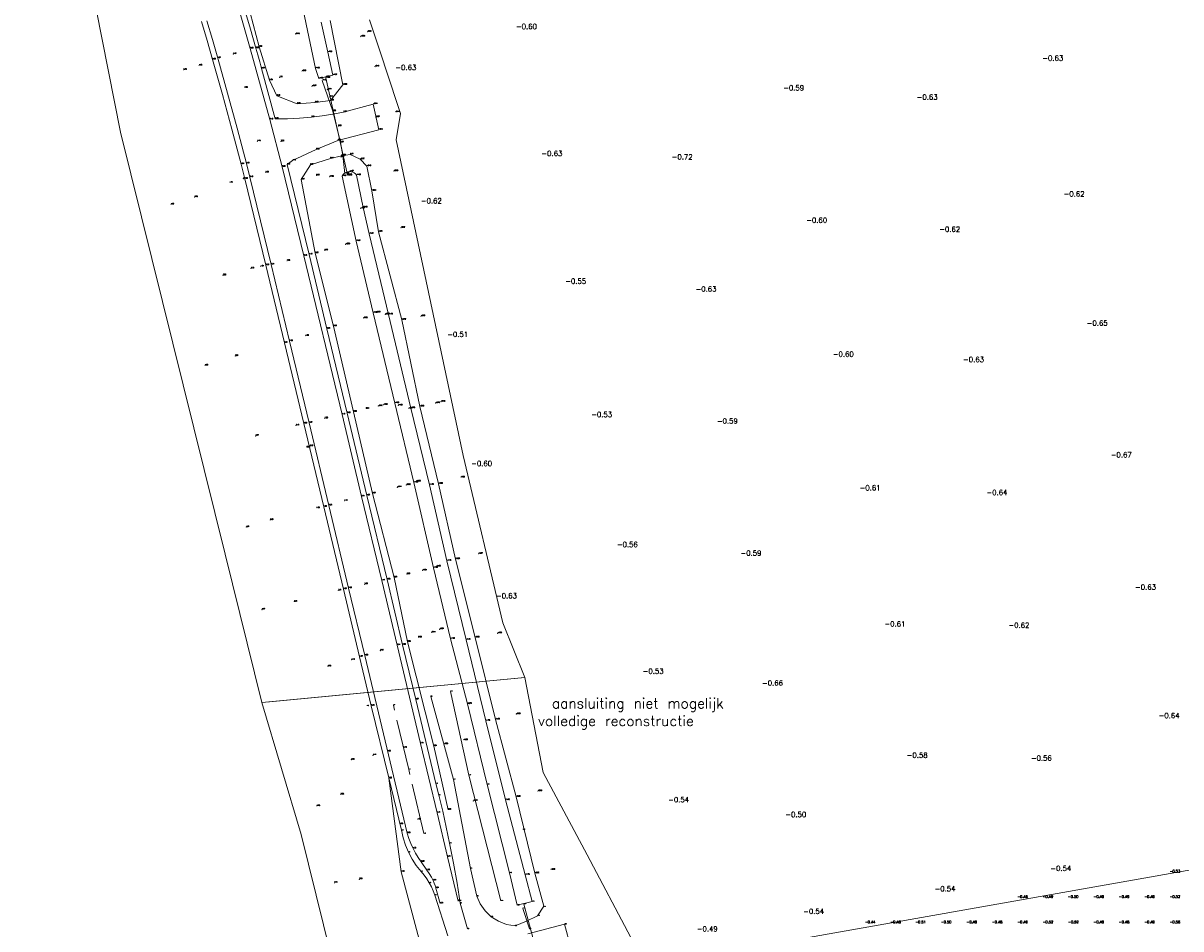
# Model space of a CAD drawing. Header units: metres. Extents: x 102665 to 103901, y 415762 to 419767.
# Tile 63 of 93: x 102672 to 102900, y 419072 to 419250. Entities that reach past the tile are written whole.
import ezdxf
from ezdxf.enums import TextEntityAlignment as Align

# ---------------------------------------------------------------- set-up
doc = ezdxf.new("R2010")
doc.units = ezdxf.units.M
doc.header["$MEASUREMENT"] = 0
doc.linetypes.add('AM-AS', pattern=[16, 10, -2, 2, -2])
for name, color, linetype, lineweight in [('B-WE-AM-AS-G', 10, 'AM-AS', 13), ('B-WE-GW-TALUD-G', 90, 'Continuous', 13), ('B-WE-IE-TERREINAFSCHEIDING_KUNSTMATIG_HEKWERK-G', 20, 'IE-TERREINAFSCHEIDING-KUNSTMATIG', 13), ('DTM 15-11-2017_terristrisch', 3, 'Continuous', 0), ('DTM-Duiker', 22, 'Continuous', 0), ('DTM-Grondslag', 135, 'Continuous', 0), ('DTM-Hekwerk', 36, 'Continuous', 0), ('DTM-Hoogtecijfer', 7, 'Continuous', 0), ('DTM-Insteek', 125, 'Continuous', 0), ('DTM-Kant-asfalt', 137, 'Continuous', 0), ('DTM-Meetpunt', 40, 'Continuous', 0), ('DTM-Raster', 36, 'Continuous', 0), ('DTM-Teen-sloot', 142, 'Continuous', 0), ('DTM-Wegmargeringen', 4, 'Continuous', 0), ('DTM_23-02-2012_luchtfoto drone', 40, 'Continuous', 0), ('DTM_27-12-2009_terrestrisch', 97, 'Continuous', 0), ('DTM_31-01-2018_terrestrisch', 2, 'Continuous', 0), ('Info-text', 2, 'Continuous', 0), ('mp', 7, 'Continuous', 0)]:
    doc.layers.add(name, color=color, linetype=linetype, lineweight=lineweight)
doc.styles.add('null', font='NLCS.shx')
doc.styles.get("Standard").update_dxf_attribs({"font": 'txt.shx'})
doc.linetypes.add('IE-TERREINAFSCHEIDING-KUNSTMATIG', pattern='A,4,["R",null,S=0.7500000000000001,R=90,X=0,Y=0],4,-2', length=10)

# ---------------------------------------------------------------- blocks, each defined once
blk = doc.blocks.new('MP')
at = {"layer": 'mp', "color": 0, "linetype": 'ByBlock', "lineweight": -2, "elevation": -0.036, "flags": 128}
blk.add_lwpolyline([(-0.005000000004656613, -0.008660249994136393), (-0.01000000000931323, 0), (-0.005000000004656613, 0.008660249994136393), (0.005000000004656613, 0.008660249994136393), (0.01000000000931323, 0), (0.005000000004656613, -0.008660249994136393), (-0.005000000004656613, -0.008660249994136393)], close=True, dxfattribs=at)

msp = doc.modelspace()

# ---------------------------------------------------------------- linework, layer by layer
at = {"layer": 'B-WE-AM-AS-G', "extrusion": (-0.102234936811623, -0.02381659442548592, 0.9944751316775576), "elevation": -20484.89560753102}
msp.add_lwpolyline([(-384848.5514037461, 194078.7399969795), (-384861.5422280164, 194078.6733128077), (-384874.5614951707, 194078.6256812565)], dxfattribs=at)
at = {"layer": 'B-WE-GW-TALUD-G'}
msp.add_line((102773.221, 419082.567, -0.629), (102774.9860590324, 419076.1001955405, -0.3526486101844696), dxfattribs=at)
at = {"layer": 'B-WE-GW-TALUD-G', "extrusion": (0.003272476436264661, -0.02035425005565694, 0.9997874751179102), "elevation": -8197.168598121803, "flags": 128}
msp.add_lwpolyline([(167983.9490243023, 397508.2336958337), (167983.9490243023, 397500.0360360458)], dxfattribs=at)
at = {"layer": 'B-WE-GW-TALUD-G'}
for points in [[(102732.934, 419250.4370000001, -0.6790000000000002), (102735.386, 419237.8, -0.304), (102733.002, 419234.719, 0.382), (102729.973, 419234.308, 0.602), (102726.45, 419234.061, 0.919), (102722.451, 419235.658, 1.275), (102720.99, 419238.692, 1.393), (102718.913, 419245.258, 1.559), (102715.976, 419256.513, 1.816), (102710.479, 419273.748, 2.245), (102703.315, 419295.13, 2.973), (102697.675, 419310.675, 3.664), (102693.885, 419324.77, 4.038), (102689.51, 419338.511, 4.351)], [(102756.13, 419095.075, 0.9830000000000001), (102753.315, 419107.588, 0.935), (102748.15, 419128.128, 0.991), (102745.535, 419140.823, 0.912), (102741.265, 419157.336, 0.9680000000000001), (102737.521, 419173.42, 0.9790000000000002), (102733.609, 419190.265, 0.9870000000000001), (102729.983, 419204.651, 1.022), (102727.231, 419219.138, 1.117), (102729.021, 419222.028, 0.867), (102732.975, 419223.327, 0.461), (102735.154, 419223.794, 0.327), (102736.874, 419224.112, 0.166), (102738.832, 419223.136, -0.173), (102740.145, 419221.77, -0.4020000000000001), (102741.145, 419216.953, -0.54)], [(102773.221, 419082.567, -0.629), (102769.53, 419097.607, -0.5890000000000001), (102765.485, 419112.823, -0.78), (102761.481, 419129, -0.6840000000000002), (102757.632, 419144.439, -0.872), (102754.273, 419159.229, -0.8320000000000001), (102750.597, 419174.477, -0.893), (102747.007, 419191.546, -0.7170000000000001), (102742.446, 419208.861, -0.7090000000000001)], [(102752.738, 419117.361, 0.7020000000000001), (102757.227, 419101.038, 0.598), (102760.554, 419083.5, 0.697), (102761.798, 419078.055, 0.785), (102762.4837376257, 419076.5353153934, 0.7556666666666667), (102763.4483560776, 419075.1754666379, 0.7263333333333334), (102764.656, 419074.026, 0.697), (102766.0834545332, 419073.1186374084, 0.599), (102767.6602291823, 419072.5064976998, 0.501), (102769.326, 419072.213, 0.4030000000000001), (102771.609, 419073.137, 0.136), (102773.741, 419074.199, -0.119), (102774.9860590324, 419076.1001955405, -0.3526486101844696)], [(102744.458, 419101.27, 1.246), (102746.9, 419082.884, 1.401), (102751.567, 419065.309, 1.312), (102756.538, 419044.749, 1.394), (102762.199, 419024.225, 1.347), (102767.913, 419004.789, 1.348), (102774.219, 418984.598, 1.364), (102779.925, 418964.598, 1.357), (102786.269, 418944.277, 1.308), (102792.584, 418923.243, 1.361), (102798.901, 418902.6550000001, 1.331), (102804.854, 418882.453, 1.351), (102810.637, 418862.79, 1.32), (102816.831, 418842.936, 1.38), (102822.972, 418823.284, 1.337)]]:
    msp.add_polyline3d(points, dxfattribs=at)
at = {"layer": 'DTM 15-11-2017_terristrisch'}
msp.add_polyline3d([(102737.5246587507, 419048.5619925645, 0), (102727.2226975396, 419090.1913156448, 0), (102719.499007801, 419116.2224883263, 0), (102771.2677020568, 419121.1225925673, 0), (102774.8602986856, 419102.4202497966, -31.85555695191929), (102783.5035695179, 419086.184727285, -25.623271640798), (102792.1468403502, 419069.9492047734, -19.3909863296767)], dxfattribs=at)
at = {"layer": 'DTM-Duiker', "extrusion": (0.001180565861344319, -0.005278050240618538, 0.999985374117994), "elevation": -2092.774513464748, "flags": 128}
msp.add_lwpolyline([(102731.9829309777, 419233.9797431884), (102736.2610539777, 419214.8534761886)], dxfattribs=at)
at = {"layer": 'DTM-Duiker', "extrusion": (0.0003412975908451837, -0.001273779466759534, 0.9999991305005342), "elevation": -501.0305332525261, "flags": 128}
msp.add_lwpolyline([(102771.0747976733, 419076.2147762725), (102775.5888052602, 419059.3677626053)], dxfattribs=at)
at = {"layer": 'DTM-Hekwerk'}
msp.add_polyline3d([(102731.35, 419238.645, -1.494), (102733.443, 419232.591, 0.52), (102734.976, 419226.446, 0.374), (102735.402, 419223.875, 0.2830000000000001), (102735.787, 419220.331, -1.362)], dxfattribs=at)
at = {"layer": 'DTM-Insteek', "extrusion": (0.01697400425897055, 0.009659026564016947, 0.9998092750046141), "elevation": 5791.994495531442, "flags": 128}
msp.add_lwpolyline([(313448.3949165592, -296539.5354102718), (313432.2630995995, -296534.5174412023), (313407.6456549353, -296527.7585440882)], dxfattribs=at)
at = {"layer": 'DTM-Kant-asfalt'}
for points in [[(102749.765, 419116.789, 1.074), (102747.17, 419127.549, 1.075), (102744.142, 419140.4260000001, 1.054), (102740.139, 419156.955, 1.066), (102736.302, 419173.1760000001, 1.08), (102732.292, 419189.7929999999, 1.083), (102728.789, 419204.411, 1.123), (102724.435, 419222.1029999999, 1.249), (102725.539, 419222.884, 1.185), (102730.199, 419225.0870000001, 0.8460000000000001), (102734.454, 419226.8670000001, 0.532), (102742.506, 419228.969, -0.108), (102741.4, 419233.989, -0.112), (102735.558, 419232.412, 0.374), (102733.472233, 419232.012161, 0.5303329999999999), (102731.374093, 419231.683368, 0.686667), (102729.266, 419231.4260000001, 0.8430000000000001), (102726.884887, 419231.22216, 1.014), (102724.497726, 419231.109439, 1.185), (102722.108, 419231.088, 1.356), (102719.428, 419241.007, 1.543), (102719.054566, 419242.352332, 1.570667), (102718.677565, 419243.696668, 1.598333), (102718.297, 419245.04, 1.626), (102717.217582, 419248.7784820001, 1.714333), (102716.110562, 419252.508883, 1.802667)], [(102741.024, 419115.569, 1.301), (102738.701, 419125.218, 1.296), (102735.548, 419138.526, 1.293), (102731.654, 419154.738, 1.287), (102727.753, 419171.118, 1.288), (102723.951, 419187.0300000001, 1.311), (102720.281, 419202.285, 1.363), (102716.096, 419219.3, 1.499), (102715.391, 419222.161, 1.541), (102713.578819, 419229.049682, 1.658333), (102711.707439, 419235.9225180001, 1.775667), (102709.777, 419242.779, 1.893), (102708.698519, 419246.514133, 1.976), (102707.602511, 419250.24416, 2.059)], [(102749.765, 419116.789, 1.074), (102753.754, 419100.245, 1.063), (102754.329, 419097.9540000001, 1.059), (102755.0785892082, 419094.8097910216, 1.064666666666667), (102755.7849668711, 419091.6555930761, 1.070333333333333), (102756.448, 419088.4920000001, 1.076), (102757.2089785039, 419084.5613187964, 1.081333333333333), (102757.9030453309, 419080.6182724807, 1.086666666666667), (102758.53, 419076.664, 1.092), (102759.959, 419071.609, 1.076)], [(102741.024, 419115.569, 1.301), (102744.489, 419101.392, 1.285), (102746.989, 419091.0300000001, 1.259), (102747.3067038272, 419089.5504874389, 1.253), (102747.7589787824, 419088.1064166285, 1.247), (102748.342, 419086.71, 1.241), (102749.0492972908, 419085.375651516, 1.24), (102749.8759516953, 419084.1117694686, 1.239), (102750.815, 419082.929, 1.238), (102751.4074595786, 419082.2212451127, 1.232), (102751.9503011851, 419081.4747544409, 1.226), (102752.441, 419080.6930000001, 1.22), (102752.8617066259, 419079.9110781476, 1.219), (102753.2302353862, 419079.1032524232, 1.218), (102753.545, 419078.273, 1.217), (102756.072, 419070.2260000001, 1.188)], [(102771.869, 419070.664, 0.351), (102779.074, 419072.545, -0.162), (102780.283, 419067.959, -0.215)]]:
    msp.add_polyline3d(points, dxfattribs=at)
at = {"layer": 'DTM-Meetpunt'}
for p in [(102899.39911, 419082.754069, -0.5346000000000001), (102869.39911, 419077.754069, -0.4755), (102874.39911, 419077.754069, -0.4940000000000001), (102879.39911, 419077.754069, -0.5048), (102884.39911, 419077.754069, -0.4862), (102889.39911, 419077.754069, -0.4851), (102894.39911, 419077.754069, -0.4904), (102899.39911, 419077.754069, -0.5243), (102839.39911, 419072.754069, -0.4438), (102844.39911, 419072.754069, -0.4757), (102849.39911, 419072.754069, -0.5115000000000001), (102854.39911, 419072.754069, -0.5042), (102859.39911, 419072.754069, -0.4848), (102864.39911, 419072.754069, -0.476), (102869.39911, 419072.754069, -0.4875), (102874.39911, 419072.754069, -0.5204), (102879.39911, 419072.754069, -0.5166), (102884.39911, 419072.754069, -0.4763), (102889.39911, 419072.754069, -0.4811), (102894.39911, 419072.754069, -0.4944), (102899.39911, 419072.754069, -0.5589)]:
    msp.add_point(p, dxfattribs=at)
at = {"layer": 'DTM-Raster', "color": 36, "extrusion": (-0.1172198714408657, 0.3548253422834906, 0.9275551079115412), "elevation": 136650.5626733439, "flags": 128}
msp.add_lwpolyline([(-229041.50179467, -339194.4505127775), (-229041.50179467, -339189.8691311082)], dxfattribs=at)
at = {"layer": 'DTM-Teen-sloot'}
msp.add_line((102772.7222484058, 419077.01067081, -1.741185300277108), (102771.348, 419082.243, -1.727), dxfattribs=at)
at = {"layer": 'DTM-Teen-sloot', "extrusion": (0.006046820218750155, -0.02680226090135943, 0.9996224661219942), "elevation": -10616.20372037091, "flags": 128}
msp.add_lwpolyline([(192479.8816706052, 386173.7281130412), (192479.8816706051, 386179.0782557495)], dxfattribs=at)
at = {"layer": 'DTM-Teen-sloot', "extrusion": (-0.01616172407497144, -0.003961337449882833, 0.9998615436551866), "elevation": -3322.81289479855, "flags": 128}
msp.add_lwpolyline([(-382568.1809281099, 199555.5617157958), (-382583.4466660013, 199555.276797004), (-382599.500164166, 199555.2011414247), (-382615.9230227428, 199555.2778897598), (-382631.9051807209, 199555.3005491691), (-382647.2450726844, 199555.5275938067), (-382662.8177241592, 199555.5279003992), (-382681.748774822, 199555.6802004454), (-382698.0815831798, 199555.7420029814)], dxfattribs=at)
at = {"layer": 'DTM-Teen-sloot', "extrusion": (-0.7193769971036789, -0.1788470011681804, 0.6712007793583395), "elevation": -148881.938181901, "flags": 128}
msp.add_lwpolyline([(-381941.6801150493, 134805.3639757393), (-381925.3518315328, 134805.3140617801), (-381907.3882317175, 134805.3815130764)], dxfattribs=at)
at = {"layer": 'DTM-Teen-sloot', "extrusion": (0.005705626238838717, 0.003095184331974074, 0.9999789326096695), "elevation": 1881.762439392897, "flags": 128}
msp.add_lwpolyline([(102766.5660910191, 419078.8320263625), (102768.0910034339, 419072.4669958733), (102768.0909977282, 419072.4669927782), (102771.059312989, 419073.1936701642)], dxfattribs=at)
at = {"layer": 'DTM-Teen-sloot'}
for points in [[(102731.162, 419250.132, -1.564), (102732.471, 419244.248, -1.583), (102733.461, 419239.703, -1.566), (102730.704, 419239.027, -1.561), (102730.038, 419241.045, -1.564), (102726.311, 419258.85, -1.583), (102723.5, 419276.931, -1.566), (102719.803, 419300.152, -1.578), (102717.446, 419316.4650000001, -1.585), (102715.342, 419330.4810000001, -1.579), (102713.352, 419343.91, -1.577), (102713.505507, 419344.758468, -1.578333), (102713.856201, 419345.5461710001, -1.579667), (102714.384, 419346.2279999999, -1.581), (102714.904396, 419346.664315, -1.582333), (102715.497418, 419346.995233, -1.583667), (102716.142, 419347.209, -1.585), (102719.009, 419347.535, -1.586)], [(102759.944, 419115.925, -1.746), (102756.626, 419128.7260000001, -1.579), (102753.285, 419142.718, -1.584), (102749.369, 419159.523, -1.58), (102745.658, 419175.114, -1.591), (102741.392, 419192.901, -1.588), (102738.045, 419207.042, -1.574), (102735.301, 419219.842, -1.57), (102735.496491, 419220.136798, -1.57), (102735.750511, 419220.382961, -1.57), (102736.051304, 419220.5690960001, -1.57), (102736.384947, 419220.686589, -1.57), (102736.736, 419220.73, -1.57), (102737.05822, 419220.703122, -1.5718), (102737.368949, 419220.613705, -1.5736), (102737.656171, 419220.465207, -1.5754), (102737.908778, 419220.26337, -1.5772), (102738.117, 419220.016, -1.579), (102739.422, 419213.669, -1.577)]]:
    msp.add_polyline3d(points, dxfattribs=at)
at = {"layer": 'DTM-Wegmargeringen'}
for points in [[(102754.574, 419076.61, 1.211), (102753.735, 419079.6270000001, 1.214), (102753.588444, 419080.136784, 1.213667), (102753.412919, 419080.637332, 1.213333), (102753.209, 419081.1270000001, 1.213), (102752.850067, 419081.839938, 1.215667), (102752.431028, 419082.519289, 1.218333), (102751.955, 419083.16, 1.221), (102750.855, 419084.829, 1.224), (102750.269559, 419085.6802760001, 1.226667), (102749.733644, 419086.563568, 1.229333), (102749.249, 419087.4760000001, 1.232), (102748.804434, 419088.44466, 1.236333), (102748.417654, 419089.4378080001, 1.240667), (102748.09, 419090.452, 1.245), (102739.746, 419125.461, 1.278), (102736.565, 419138.729, 1.276), (102732.677, 419155.01, 1.262), (102728.782, 419171.287, 1.271), (102724.944, 419187.333, 1.295), (102721.322, 419202.407, 1.341), (102717.126, 419219.649, 1.475), (102716.447, 419222.335, 1.512), (102714.615019, 419229.2585780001, 1.631333), (102712.729314, 419236.167717, 1.750667), (102710.79, 419243.0620000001, 1.87), (102709.729644, 419246.74713, 1.953), (102708.653971, 419250.427818, 2.036)], [(102758.156, 419077.059, 1.112), (102756.05, 419085.823, 1.114), (102753.986, 419094.5020000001, 1.106), (102750.736, 419108.153, 1.107), (102746.133, 419127.4810000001, 1.112), (102743.091, 419140.205, 1.107), (102739.117, 419156.783, 1.106), (102735.265, 419172.888, 1.12), (102727.762, 419204.146, 1.163), (102723.497, 419221.6550000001, 1.28), (102721.071, 419230.9779999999, 1.4), (102717.195, 419244.953, 1.678), (102716.133264, 419248.63049, 1.763333), (102715.053922, 419252.302851, 1.848667)]]:
    msp.add_polyline3d(points, dxfattribs=at)
at = {"layer": 'DTM_23-02-2012_luchtfoto drone', "elevation": -0.5169871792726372, "flags": 128}
msp.add_lwpolyline([(103234.990889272, 419376.2029653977), (103224.9299478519, 419374.0573500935), (103223.6460261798, 419374.1265705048), (103209.9617593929, 419363.6582572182), (103195.6825244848, 419348.7643155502), (103181.3687601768, 419330.6894534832), (103171.4428857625, 419310.5533762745), (103167.129366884, 419293.4253433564), (103157.3338907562, 419215.7767093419), (103141.0331004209, 419116.6747405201), (103140.6835103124, 419112.1911834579), (103136.1640755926, 419111.9034684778), (103135.3638013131, 419124.474198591), (103114.5499993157, 419120.7893004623), (102792.9928412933, 419063.8604716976)], dxfattribs=at)
at = {"layer": 'DTM_27-12-2009_terrestrisch', "flags": 128}
for points in [[(102740.6400205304, 419250.6261051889), (102742.6753525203, 419244.516776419), (102746.2066345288, 419233.9171480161), (102746.790588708, 419232.1643292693), (102745.9285611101, 419226.9458679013), (102759.0911012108, 419164.8303535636), (102766.9258197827, 419131.8554508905), (102771.2677020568, 419121.1225925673), (102771.2677020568, 419121.1225925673), (102774.8602986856, 419102.4202497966), (102774.8602986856, 419102.4202497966), (102783.5035695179, 419086.184727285), (102792.1468403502, 419069.9492047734)], [(102792.9928412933, 419063.8604716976), (103114.5499993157, 419120.7893004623)]]:
    msp.add_lwpolyline(points, dxfattribs=at)
at = {"layer": 'DTM_31-01-2018_terrestrisch', "flags": 128}
msp.add_lwpolyline([(102672.4765158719, 419325.3969514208), (102691.6665954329, 419228.4955884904), (102712.2654771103, 419145.4018100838), (102719.499007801, 419116.2224883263), (102721.6792555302, 419116.3904771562), (102721.6792555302, 419116.3904771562), (102771.2677020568, 419121.1225925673), (102766.9258197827, 419131.8554508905), (102759.0911012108, 419164.8303535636), (102745.9285611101, 419226.9458679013), (102746.790588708, 419232.1643292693), (102746.2066345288, 419233.9171480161), (102742.6753525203, 419244.516776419), (102740.6400205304, 419250.6261051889)], dxfattribs=at)

# ---------------------------------------------------------------- block references
at = {"layer": 'DTM-Grondslag', "xscale": 2.5, "yscale": 2.5, "zscale": 2.5}
msp.add_blockref('MP', (102728.958, 419166.685, 1.275), dxfattribs=at)
at = {"layer": 'DTM-Meetpunt', "xscale": 2.5, "yscale": 2.5, "zscale": 2.5}
for p in [(102740.247, 419248.2410000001, -0.539), (102726.064, 419247.7670000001, -0.481), (102738.954, 419247.2910000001, -0.5620000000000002), (102713.862, 419243.8529999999, 1.771), (102707.123, 419241.6, 1.921), (102741.735, 419241.389, -0.4020000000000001), (102704.064, 419240.748, 2.786), (102722.981, 419239.2800000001, 1.11), (102727.358, 419240.488, -0.092), (102732.031, 419239.315, -2.284), (102716.05, 419237.2120000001, 1.628), (102729.366, 419237.515, -0.272), (102732.355, 419236.859, -0.41), (102732.839, 419235.433, 0.142), (102745.725, 419232.4270000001, -0.412), (102741.859, 419231.4320000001, -0.07200000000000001), (102734.528, 419229.652, 0.496), (102718.604, 419226.685, 1.456), (102723.233, 419226.68, 1.299), (102735.049, 419223.569, 0.362), (102745.485, 419220.828, -0.379), (102713.168, 419218.5, 1.738), (102715.827, 419219.327, 1.435), (102720.201, 419220.548, 1.376), (102730.223, 419219.956, 0.5710000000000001), (102732.805, 419219.717, -0.255), (102736.412, 419219.985, -2.279), (102701.601, 419214.251, 4.817), (102706.254, 419215.716, 3.93), (102738.945, 419213.467, -1.937), (102746.855, 419209.671, -0.615), (102731.859, 419205.178, 0.765), (102735.988, 419206.403, -0.504), (102724.433, 419203.15, 1.253), (102711.801, 419200.298, 3.5), (102717.343, 419201.657, 1.702), (102719.26, 419202.0300000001, 1.337), (102739.448, 419191.8660000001, -0.5810000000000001), (102742.018, 419192.999, -2.008), (102743.776, 419192.62, -2.081), (102750.795, 419192.23, -0.5840000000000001), (102728.12, 419188.419, 1.22), (102714.233, 419184.419, 3.806), (102708.265, 419182.5410000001, 4.863000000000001), (102753.686, 419175.144, -0.698), (102754.751, 419175.423, -0.55), (102740.01, 419174.004, 0.5429999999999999), (102742.39, 419174.553, -0.122), (102743.438, 419174.814, -0.537), (102746.338, 419174.692, -1.964), (102748.408, 419174.061, -2.04), (102726.194, 419170.762, 1.397), (102731.859, 419172.1470000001, 1.202), (102718.258, 419168.675, 3.771), (102749.904, 419159.7310000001, -1.953), (102758.586, 419160.502, -0.5910000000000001), (102746.16, 419158.563, -0.139), (102747.899, 419159.0220000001, -0.8640000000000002), (102735.725, 419155.891, 1.178), (102730.236, 419154.46, 1.357), (102716.395, 419150.732, 4.813000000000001), (102721.118, 419152.13, 3.989), (102762.121, 419145.467, -0.565), (102748.03, 419141.482, 0.498), (102751.135, 419142.216, -0.536), (102753.851, 419142.952, -1.953), (102739.702, 419139.477, 1.195), (102734.51, 419138.261, 1.314), (102719.509, 419134.4810000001, 4.869000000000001), (102725.836, 419136.039, 3.806), (102752.839, 419129.984, -0.14), (102754.475, 419130.62, -0.8059999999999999), (102765.908, 419129.823, -0.519), (102750.318, 419129.009, 0.599), (102742.795, 419126.412, 1.203), (102732.471, 419123.317, 2.784), (102737.165, 419124.6170000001, 1.429), (102769.57, 419113.911, -0.5560000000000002), (102747.399, 419107.298, 1.176), (102755.501, 419107.988, 0.5850000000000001), (102759.17, 419108.776, -0.5579999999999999), (102737.098, 419104.942, 2.7), (102741.362, 419105.809, 1.443), (102735.011, 419098.088, 3.83), (102773.827, 419098.763, -0.504), (102730.306, 419095.812, 4.761), (102761.099, 419096.819, -0.193), (102750.179, 419093.18, 1.206), (102776.37, 419083.245, -0.504), (102733.783, 419080.674, 4.738000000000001), (102738.667, 419081.392, 3.852)]:
    msp.add_blockref('MP', p, dxfattribs=at)

# ---------------------------------------------------------------- texts
at = {"layer": 'B-WE-AM-AS-G'}
for s, p in [('1.19', (102745.383, 419115.686)), ('1.19', (102745.383, 419115.686)), ('1.19', (102748.383, 419103.017)), ('1.20', (102751.395, 419090.38))]:
    msp.add_text(s, height=0.1, dxfattribs=at).set_placement(p, align=Align.BOTTOM_LEFT)
at = {"layer": 'B-WE-GW-TALUD-G'}
for s, height, p in [('1.56', 0.2, (102718.913, 419245.258)), ('1.39', 0.2, (102720.99, 419238.692)), ('-0.30', 0.2, (102735.386, 419237.8)), ('1.28', 0.2, (102722.451, 419235.658)), ('0.92', 0.2, (102726.45, 419234.061)), ('0.60', 0.2, (102729.973, 419234.308)), ('0.38', 0.2, (102733.002, 419234.719)), ('0.46', 0.2, (102732.975, 419223.327)), ('0.33', 0.2, (102735.154, 419223.794)), ('0.17', 0.2, (102736.874, 419224.112)), ('-0.17', 0.2, (102738.832, 419223.136)), ('0.87', 0.2, (102729.021, 419222.028)), ('-0.40', 0.2, (102740.145, 419221.77)), ('1.12', 0.2, (102727.231, 419219.138)), ('-0.54', 0.2, (102741.145, 419216.953)), ('-0.71', 0.2, (102742.446, 419208.861)), ('1.02', 0.2, (102729.983, 419204.651)), ('-0.72', 0.2, (102747.007, 419191.546)), ('0.99', 0.2, (102733.609, 419190.265)), ('0.98', 0.2, (102737.521, 419173.42)), ('-0.89', 0.2, (102750.597, 419174.477)), ('-0.83', 0.2, (102754.273, 419159.229)), ('0.97', 0.2, (102741.265, 419157.336)), ('-0.87', 0.2, (102757.632, 419144.439)), ('0.91', 0.2, (102745.535, 419140.823)), ('0.99', 0.2, (102748.15, 419128.128)), ('-0.68', 0.2, (102761.481, 419129)), ('0.70', 0.1, (102752.738, 419117.361)), ('0.70', 0.1, (102752.738, 419117.361)), ('1.30', 0.1, (102740.183, 419115.539)), ('1.30', 0.1, (102740.183, 419115.539)), ('-0.78', 0.2, (102765.485, 419112.823)), ('0.94', 0.2, (102753.315, 419107.588)), ('1.25', 0.2, (102744.458, 419101.27)), ('0.60', 0.1, (102757.227, 419101.038)), ('-0.59', 0.2, (102769.53, 419097.607)), ('0.98', 0.2, (102756.13, 419095.075)), ('-0.59', 0.1, (102770.857, 419091.165)), ('1.40', 0.2, (102746.9, 419082.884)), ('0.70', 0.1, (102760.554, 419083.5)), ('-0.63', 0.2, (102773.221, 419082.567)), ('0.79', 0.1, (102761.798, 419078.055)), ('-0.34', 0.1, (102774.908, 419075.981)), ('0.70', 0.1, (102764.656, 419074.026)), ('0.14', 0.1, (102771.609, 419073.137)), ('-0.12', 0.1, (102773.741, 419074.199)), ('0.40', 0.1, (102769.326, 419072.213))]:
    msp.add_text(s, height=height, dxfattribs=at).set_placement(p, align=Align.BOTTOM_LEFT)
at = {"layer": 'B-WE-IE-TERREINAFSCHEIDING_KUNSTMATIG_HEKWERK-G'}
msp.add_text('0.29', height=0.1, dxfattribs=at).set_placement((102772.169, 419071.634), align=Align.BOTTOM_LEFT)
at = {"layer": 'DTM-Duiker'}
for s, height, p in [('-1.29', 0.2, (102732.053, 419239.186)), ('-1.40', 0.2, (102736.331, 419220.06)), ('-2.30', 0.1, (102771.08, 419076.513))]:
    msp.add_text(s, height=height, dxfattribs=at).set_placement(p, align=Align.BOTTOM_LEFT)
at = {"layer": 'DTM-Grondslag'}
msp.add_text('9053', height=0.2, dxfattribs=at).set_placement((102728.958, 419166.685, 1.275), align=Align.TOP_RIGHT)
msp.add_text('1.28', height=0.2, dxfattribs=at).set_placement((102728.958, 419166.685), align=Align.BOTTOM_LEFT)
at = {"layer": 'DTM-Hekwerk'}
for s, p in [('-1.49', (102731.35, 419238.645)), ('0.52', (102733.443, 419232.591)), ('0.37', (102734.976, 419226.446)), ('0.28', (102735.402, 419223.875)), ('-1.36', (102735.787, 419220.331))]:
    msp.add_text(s, height=0.2, dxfattribs=at).set_placement(p, align=Align.BOTTOM_LEFT)
at = {"layer": 'DTM-Hoogtecijfer', "linetype": 'Continuous', "lineweight": 0}
for s, p in [('-0.60', (102769.5165778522, 419248.7829653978)), ('-0.63', (102873.1445778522, 419242.5429653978)), ('-0.63', (102745.7755778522, 419240.7209653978)), ('-0.59', (102822.1285778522, 419236.7059653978)), ('-0.63', (102848.4085778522, 419234.8839653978)), ('-0.63', (102774.5235778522, 419223.7919653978)), ('-0.72', (102800.1795778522, 419223.1039653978)), ('-0.62', (102877.3415778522, 419215.8159653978)), ('-0.62', (102750.7835778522, 419214.4559653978)), ('-0.60', (102826.6635778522, 419210.6429653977)), ('-0.62', (102852.8555778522, 419208.8589653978)), ('-0.55', (102779.2165778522, 419198.6419653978)), ('-0.63', (102804.8755778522, 419197.1039653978)), ('-0.65', (102881.8875778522, 419190.4029653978)), ('-0.51', (102755.9775778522, 419188.1839653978)), ('-0.60', (102831.8945778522, 419184.2789653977)), ('-0.63', (102857.5465778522, 419183.2229653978)), ('-0.53', (102784.3335778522, 419172.3919653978)), ('-0.59', (102809.0755778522, 419171.1149653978)), ('-0.60', (102760.6935778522, 419162.7479653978)), ('-0.67', (102886.6245778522, 419164.4539653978)), ('-0.61', (102837.1775778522, 419157.9619653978)), ('-0.64', (102862.1545778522, 419157.0439653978)), ('-0.56', (102789.3765778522, 419146.7989653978)), ('-0.59', (102813.7225778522, 419145.1129653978)), ('-0.63', (102891.4065778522, 419138.4159653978)), ('-0.63', (102765.5855778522, 419136.6949653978)), ('-0.61', (102842.0625778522, 419131.1709653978)), ('-0.62', (102866.4785778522, 419130.8989653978)), ('-0.53', (102794.4585778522, 419121.8449653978)), ('-0.66', (102817.9605778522, 419119.5359653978)), ('-0.64', (102896.0465778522, 419113.1119653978)), ('-0.58', (102846.4475778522, 419105.3129653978)), ('-0.56', (102870.8905778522, 419104.7479653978)), ('-0.54', (102799.4805778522, 419096.5629653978)), ('-0.50', (102822.5495778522, 419093.6429653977)), ('-0.54', (102874.7325778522, 419083.0529653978)), ('-0.54', (102851.9275778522, 419079.0339653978)), ('-0.54', (102826.0615778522, 419074.5749653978)), ('-0.49', (102805.1225778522, 419071.1259653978))]:
    msp.add_text(s, height=1, dxfattribs=at).set_placement(p)
at = {"layer": 'DTM-Hoogtecijfer'}
for s, p in [('-0.53', (102899.2465233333, 419082.729808, 0.1229)), ('-0.48', (102869.2465233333, 419077.729808, 0.1229)), ('-0.49', (102874.2465233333, 419077.729808, 0.1229)), ('-0.50', (102879.2048566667, 419077.729808, 0.1229)), ('-0.49', (102884.2465233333, 419077.729808, 0.1229)), ('-0.49', (102889.2465233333, 419077.729808, 0.1229)), ('-0.49', (102894.2465233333, 419077.729808, 0.1229)), ('-0.52', (102899.2465233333, 419077.729808, 0.1229)), ('-0.44', (102839.2465233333, 419072.729808, 0.1229)), ('-0.48', (102844.2465233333, 419072.729808, 0.1229)), ('-0.51', (102849.16319, 419072.729808, 0.1229)), ('-0.50', (102854.2048566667, 419072.729808, 0.1229)), ('-0.48', (102859.2465233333, 419072.729808, 0.1229)), ('-0.48', (102864.2465233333, 419072.729808, 0.1229)), ('-0.49', (102869.2465233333, 419072.729808, 0.1229)), ('-0.52', (102874.2465233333, 419072.729808, 0.1229)), ('-0.52', (102879.2465233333, 419072.729808, 0.1229)), ('-0.48', (102884.2465233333, 419072.729808, 0.1229)), ('-0.48', (102889.2465233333, 419072.729808, 0.1229)), ('-0.49', (102894.2465233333, 419072.729808, 0.1229)), ('-0.56', (102899.2465233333, 419072.729808, 0.1229))]:
    msp.add_text(s, height=0.5, dxfattribs=at).set_placement(p, align=Align.CENTER)
at = {"layer": 'DTM-Insteek'}
for s, p in [('-0.47', (102756.588, 419118.388)), ('-0.47', (102756.588, 419118.388)), ('-0.37', (102760.206, 419101.886)), ('-0.24', (102766.508, 419077.148))]:
    msp.add_text(s, height=0.1, dxfattribs=at).set_placement(p, align=Align.BOTTOM_LEFT)
at = {"layer": 'DTM-Kant-asfalt'}
for s, height, p in [('1.63', 0.2, (102718.297, 419245.04)), ('1.89', 0.2, (102709.777, 419242.779)), ('1.54', 0.2, (102719.428, 419241.007)), ('0.37', 0.2, (102735.558, 419232.412)), ('-0.11', 0.2, (102741.4, 419233.989)), ('1.36', 0.2, (102722.108, 419231.088)), ('0.84', 0.2, (102729.266, 419231.4260000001)), ('-0.11', 0.2, (102742.506, 419228.969)), ('0.85', 0.2, (102730.199, 419225.0870000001)), ('0.53', 0.2, (102734.454, 419226.8670000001)), ('1.19', 0.2, (102725.539, 419222.884)), ('1.54', 0.2, (102715.391, 419222.161)), ('1.25', 0.2, (102724.435, 419222.1029999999)), ('1.50', 0.2, (102716.096, 419219.3)), ('1.12', 0.2, (102728.789, 419204.411)), ('1.36', 0.2, (102720.281, 419202.285)), ('1.08', 0.2, (102732.292, 419189.7929999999)), ('1.31', 0.2, (102723.951, 419187.0300000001)), ('1.08', 0.2, (102736.302, 419173.1760000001)), ('1.29', 0.2, (102727.753, 419171.118)), ('1.07', 0.2, (102740.139, 419156.955)), ('1.29', 0.2, (102731.654, 419154.738)), ('1.29', 0.2, (102735.548, 419138.526)), ('1.05', 0.2, (102744.142, 419140.4260000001)), ('1.08', 0.2, (102747.17, 419127.549)), ('1.30', 0.2, (102738.701, 419125.218)), ('1.30', 0.2, (102741.024, 419115.569)), ('1.07', 0.1, (102749.765, 419116.789)), ('1.07', 0.2, (102749.765, 419116.789)), ('1.30', 0.1, (102741.024, 419115.569)), ('1.29', 0.1, (102744.489, 419101.392)), ('1.06', 0.1, (102753.754, 419100.245)), ('1.06', 0.1, (102754.329, 419097.954)), ('1.25', 0.2, (102746.676, 419092.221)), ('1.26', 0.1, (102746.989, 419091.03)), ('1.08', 0.1, (102756.448, 419088.492)), ('1.24', 0.1, (102748.342, 419086.71)), ('1.24', 0.1, (102750.815, 419082.929)), ('1.22', 0.1, (102752.441, 419080.693)), ('1.22', 0.1, (102753.545, 419078.273)), ('1.09', 0.1, (102758.53, 419076.664)), ('-0.16', 0.1, (102779.074, 419072.545)), ('1.08', 0.1, (102759.959, 419071.609))]:
    msp.add_text(s, height=height, dxfattribs=at).set_placement(p, align=Align.BOTTOM_LEFT)
at = {"layer": 'DTM-Meetpunt'}
for s, p in [('-0.48', (102726.064, 419247.7670000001)), ('-0.54', (102740.247, 419248.2410000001)), ('-0.56', (102738.954, 419247.2910000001)), ('1.77', (102713.862, 419243.8529999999)), ('1.92', (102707.123, 419241.6)), ('-0.40', (102741.735, 419241.389)), ('2.79', (102704.064, 419240.748)), ('1.11', (102722.981, 419239.2800000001)), ('-0.09', (102727.358, 419240.488)), ('-2.28', (102732.031, 419239.315)), ('1.63', (102716.05, 419237.2120000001)), ('-0.27', (102729.366, 419237.515)), ('-0.41', (102732.355, 419236.859)), ('0.14', (102732.839, 419235.433)), ('-0.41', (102745.725, 419232.4270000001)), ('0.50', (102734.528, 419229.652)), ('-0.07', (102741.859, 419231.4320000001)), ('1.46', (102718.604, 419226.685)), ('1.30', (102723.233, 419226.68)), ('0.36', (102735.049, 419223.569)), ('1.38', (102720.201, 419220.548)), ('-0.38', (102745.485, 419220.828)), ('1.74', (102713.168, 419218.5)), ('1.44', (102715.827, 419219.327)), ('0.57', (102730.223, 419219.956)), ('-0.26', (102732.805, 419219.717)), ('-2.28', (102736.412, 419219.985)), ('4.82', (102701.601, 419214.251)), ('3.93', (102706.254, 419215.716)), ('-1.94', (102738.945, 419213.467)), ('-0.62', (102746.855, 419209.671)), ('0.77', (102731.859, 419205.178)), ('-0.50', (102735.988, 419206.403)), ('1.25', (102724.433, 419203.15)), ('3.50', (102711.801, 419200.298)), ('1.70', (102717.343, 419201.657)), ('1.34', (102719.26, 419202.0300000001)), ('-2.01', (102742.018, 419192.999)), ('-0.58', (102739.448, 419191.8660000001)), ('-2.08', (102743.776, 419192.62)), ('-0.58', (102750.795, 419192.23)), ('1.22', (102728.12, 419188.419)), ('3.81', (102714.233, 419184.419)), ('4.86', (102708.265, 419182.5410000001)), ('-0.54', (102743.438, 419174.814)), ('-0.70', (102753.686, 419175.144)), ('-0.55', (102754.751, 419175.423)), ('0.54', (102740.01, 419174.004)), ('-0.12', (102742.39, 419174.553)), ('-1.96', (102746.338, 419174.692)), ('-2.04', (102748.408, 419174.061)), ('1.40', (102726.194, 419170.762)), ('1.20', (102731.859, 419172.1470000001)), ('3.77', (102718.258, 419168.675)), ('-0.86', (102747.899, 419159.0220000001)), ('-1.95', (102749.904, 419159.7310000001)), ('-0.59', (102758.586, 419160.502)), ('-0.14', (102746.16, 419158.563)), ('1.36', (102730.236, 419154.46)), ('1.18', (102735.725, 419155.891)), ('3.99', (102721.118, 419152.13)), ('4.81', (102716.395, 419150.732)), ('-0.57', (102762.121, 419145.467)), ('-1.95', (102753.851, 419142.952)), ('0.50', (102748.03, 419141.482)), ('-0.54', (102751.135, 419142.216)), ('1.20', (102739.702, 419139.477)), ('3.81', (102725.836, 419136.039)), ('1.31', (102734.51, 419138.261)), ('4.87', (102719.509, 419134.4810000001)), ('-0.14', (102752.839, 419129.984)), ('-0.81', (102754.475, 419130.62)), ('-0.52', (102765.908, 419129.823)), ('0.60', (102750.318, 419129.009)), ('1.43', (102737.165, 419124.6170000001)), ('1.20', (102742.795, 419126.412)), ('2.78', (102732.471, 419123.317)), ('-0.56', (102769.57, 419113.911)), ('-0.56', (102759.17, 419108.776)), ('1.18', (102747.399, 419107.298)), ('0.59', (102755.501, 419107.988)), ('2.70', (102737.098, 419104.942)), ('1.44', (102741.362, 419105.809)), ('3.83', (102735.011, 419098.088)), ('-0.50', (102773.827, 419098.763)), ('4.76', (102730.306, 419095.812)), ('-0.19', (102761.099, 419096.819)), ('1.21', (102750.179, 419093.18)), ('3.85', (102738.667, 419081.392)), ('-0.50', (102776.37, 419083.245)), ('4.74', (102733.783, 419080.674))]:
    msp.add_text(s, height=0.2, dxfattribs=at).set_placement(p, align=Align.BOTTOM_LEFT)
at = {"layer": 'DTM-Raster', "color": 36}
msp.add_text('-1.42', height=0.1, dxfattribs=at).set_placement((102770.836, 419075.669), align=Align.BOTTOM_LEFT)
at = {"layer": 'DTM-Teen-sloot'}
for s, height, p in [('-1.58', 0.2, (102732.471, 419244.248)), ('-1.56', 0.2, (102730.038, 419241.045)), ('-1.56', 0.2, (102730.704, 419239.027)), ('-1.57', 0.2, (102733.461, 419239.703)), ('-1.57', 0.2, (102736.736, 419220.73)), ('-1.57', 0.2, (102735.301, 419219.842)), ('-1.58', 0.2, (102738.117, 419220.016)), ('-1.58', 0.2, (102739.422, 419213.669)), ('-1.57', 0.2, (102738.045, 419207.042)), ('-1.72', 0.2, (102740.599, 419208.452)), ('-1.59', 0.2, (102741.392, 419192.901)), ('-1.72', 0.2, (102744.427, 419192.574)), ('-1.59', 0.2, (102745.658, 419175.114)), ('-1.73', 0.2, (102748.786, 419174.151)), ('-1.58', 0.2, (102749.369, 419159.523)), ('-1.73', 0.2, (102752.493, 419159.026)), ('-1.72', 0.2, (102755.924, 419144.073)), ('-1.58', 0.2, (102753.285, 419142.718)), ('-1.58', 0.2, (102756.626, 419128.7260000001)), ('-1.74', 0.2, (102759.707, 419128.545)), ('-1.75', 0.1, (102759.944, 419115.925)), ('-1.75', 0.2, (102759.944, 419115.925)), ('-1.73', 0.2, (102763.542, 419112.576)), ('-1.78', 0.1, (102763.851, 419100.071)), ('-1.72', 0.2, (102767.437, 419097.002)), ('-1.73', 0.1, (102768.229, 419082.649)), ('-1.73', 0.2, (102771.348, 419082.243)), ('-1.74', 0.1, (102772.695, 419077.004)), ('-1.72', 0.1, (102769.754, 419076.284))]:
    msp.add_text(s, height=height, dxfattribs=at).set_placement(p, align=Align.BOTTOM_LEFT)
at = {"layer": 'DTM-Wegmargeringen'}
for s, p in [('1.68', (102717.195, 419244.953)), ('1.87', (102710.79, 419243.0620000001)), ('1.40', (102721.071, 419230.9779999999)), ('1.51', (102716.447, 419222.335)), ('1.28', (102723.497, 419221.6550000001)), ('1.48', (102717.126, 419219.649)), ('1.34', (102721.322, 419202.407)), ('1.16', (102727.762, 419204.146)), ('1.30', (102724.944, 419187.333)), ('1.12', (102735.265, 419172.888)), ('1.27', (102728.782, 419171.287)), ('1.11', (102739.117, 419156.783)), ('1.26', (102732.677, 419155.01)), ('1.28', (102736.565, 419138.729)), ('1.11', (102743.091, 419140.205)), ('1.11', (102746.133, 419127.4810000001)), ('1.28', (102739.746, 419125.461)), ('1.26', (102744.254, 419106.55)), ('1.11', (102750.736, 419108.153)), ('1.11', (102753.986, 419094.5020000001)), ('1.25', (102748.09, 419090.452)), ('1.23', (102749.249, 419087.4760000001)), ('1.22', (102750.855, 419084.829)), ('1.11', (102756.05, 419085.823)), ('1.22', (102751.955, 419083.16)), ('1.21', (102753.209, 419081.1270000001)), ('1.21', (102753.735, 419079.6270000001)), ('1.11', (102758.156, 419077.059)), ('1.21', (102754.574, 419076.61))]:
    msp.add_text(s, height=0.2, dxfattribs=at).set_placement(p, align=Align.BOTTOM_LEFT)
at = {"layer": 'Info-text'}
for s, p in [('aansluiting niet mogelijk', (102776.5724374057, 419115.0434581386)), ('volledige reconstructie', (102773.8472754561, 419111.5761230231))]:
    msp.add_text(s, height=2, dxfattribs=at).set_placement(p)

doc.saveas('drawing.dxf')
